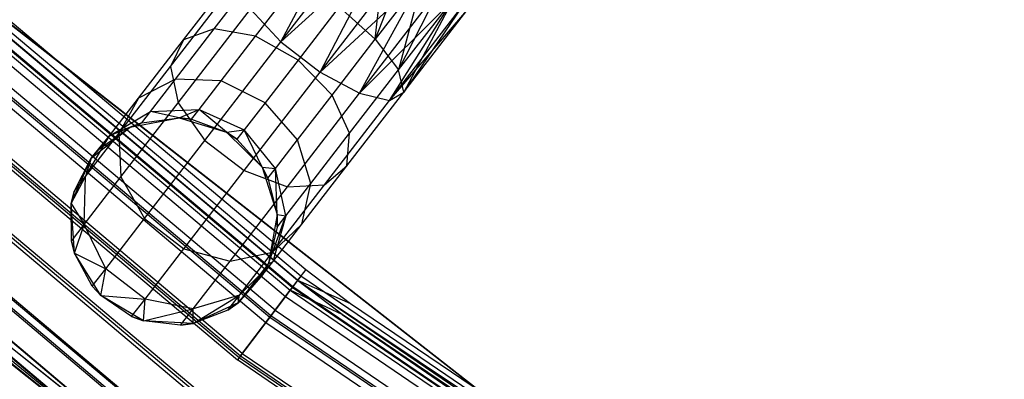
# Model space of a CAD drawing. Extents: x 3 to 49, y 3 to 103.
# Tile 4 of 101: x 12.012 to 13.433, y 7.909 to 8.428. Entities that reach past the tile are written whole.
import ezdxf

# ---------------------------------------------------------------- set-up
doc = ezdxf.new("R2010")
doc.units = 0
doc.header["$LTSCALE"] = 2.54
doc.layers.get('0').update_dxf_attribs({"linetype": 'CONTINUOUS'})

# ---------------------------------------------------------------- blocks, each defined once
blk = doc.blocks.new('HOTEL-MOOD-11782-11790_STL')
at = {"color": 0}
for p, q in [((12.4173, 8.0577, 122.6863), (10.6405, 9.5537, 122.6863)), ((12.4173, 8.0577, 122.6863), (10.6405, 9.5537, 122.6863)), ((10.6487, 9.5626, 152.6951), (12.4246, 8.0674, 152.6951)), ((10.6487, 9.5626, 152.6951), (12.4246, 8.0674, 152.6951)), ((10.6268, 9.5391, 122.6863), (12.4052, 8.0418, 122.6863)), ((10.6268, 9.5391, 122.6863), (12.4052, 8.0418, 122.6863)), ((10.6277, 9.5401, 122.6042), (12.406, 8.0428, 122.6042)), ((10.6277, 9.5401, 122.6042), (12.406, 8.0428, 122.6042)), ((12.4125, 8.0514, 152.6951), (10.6351, 9.548, 152.6951)), ((12.4125, 8.0514, 152.6951), (10.6351, 9.548, 152.6951)), ((12.4129, 8.0519, 152.7797), (10.6355, 9.5484, 152.7797)), ((12.4129, 8.0519, 152.7797), (10.6355, 9.5484, 152.7797)), ((10.6154, 9.5269, 122.6129), (12.3951, 8.0285, 122.6129)), ((10.6154, 9.5269, 122.6129), (12.3951, 8.0285, 122.6129)), ((10.6232, 9.5352, 152.771), (12.402, 8.0375, 152.771)), ((10.6232, 9.5352, 152.771), (12.402, 8.0375, 152.771)), ((10.59, 9.4997, 152.8319), (12.3727, 7.9988, 152.8319)), ((10.59, 9.4997, 152.8319), (12.3727, 7.9988, 152.8319)), ((10.5919, 9.5017, 122.5385), (12.3743, 8.001, 122.5385)), ((10.5919, 9.5017, 122.5385), (12.3743, 8.001, 122.5385)), ((12.3802, 8.0087, 152.8475), (10.5985, 9.5088, 152.8475)), ((12.3802, 8.0087, 152.8475), (10.5985, 9.5088, 152.8475)), ((10.5834, 9.4926, 122.5541), (12.3668, 7.9911, 122.5541)), ((10.5834, 9.4926, 122.5541), (12.3668, 7.9911, 122.5541)), ((10.5371, 9.4431, 122.5214), (12.3259, 7.937, 122.5214)), ((10.5371, 9.4431, 122.5214), (12.3259, 7.937, 122.5214)), ((10.5401, 9.4463, 122.5019), (12.3286, 7.9406, 122.5019)), ((10.5401, 9.4463, 122.5019), (12.3286, 7.9406, 122.5019)), ((10.5421, 9.4484, 152.8656), (12.3303, 7.9428, 152.8656)), ((10.5421, 9.4484, 152.8656), (12.3303, 7.9428, 152.8656)), ((12.3329, 7.9464, 152.8851), (10.5451, 9.4516, 152.8851)), ((12.3329, 7.9464, 152.8851), (10.5451, 9.4516, 152.8851)), ((10.4827, 9.3848, 122.5019), (12.2778, 7.8735, 122.5019)), ((10.4827, 9.3848, 122.5019), (12.2778, 7.8735, 122.5019)), ((12.2804, 7.8771, 122.5214), (10.4857, 9.3881, 122.5214)), ((12.2804, 7.8771, 122.5214), (10.4857, 9.3881, 122.5214)), ((12.2805, 7.8772, 152.8851), (10.4858, 9.3882, 152.8851)), ((12.2805, 7.8772, 152.8851), (10.4858, 9.3882, 152.8851)), ((10.4889, 9.3914, 152.8656), (12.2832, 7.8807, 152.8656)), ((10.4889, 9.3914, 152.8656), (12.2832, 7.8807, 152.8656)), ((10.441, 9.3402, 152.8317), (12.2409, 7.8248, 152.8317)), ((10.441, 9.3402, 152.8317), (12.2409, 7.8248, 152.8317)), ((10.431, 9.3294, 122.5385), (12.232, 7.8131, 122.5385)), ((10.431, 9.3294, 122.5385), (12.232, 7.8131, 122.5385)), ((12.2333, 7.8149, 152.8474), (10.4325, 9.3311, 152.8474)), ((12.2333, 7.8149, 152.8474), (10.4325, 9.3311, 152.8474)), ((10.4395, 9.3385, 122.5541), (12.2395, 7.823, 122.5541)), ((10.4395, 9.3385, 122.5541), (12.2395, 7.823, 122.5541)), ((10.4075, 9.3043, 122.6129), (12.2112, 7.7856, 122.6129)), ((10.4075, 9.3043, 122.6129), (12.2112, 7.7856, 122.6129)), ((10.4079, 9.3047, 152.7708), (12.2115, 7.7861, 152.7708)), ((10.4079, 9.3047, 152.7708), (12.2115, 7.7861, 152.7708)), ((10.3952, 9.2911, 122.6042), (12.2003, 7.7713, 122.6042)), ((10.3952, 9.2911, 122.6042), (12.2003, 7.7713, 122.6042)), ((12.2007, 7.7717, 152.7795), (10.3955, 9.2915, 152.7795)), ((12.2007, 7.7717, 152.7795), (10.3955, 9.2915, 152.7795)), ((10.928, 9.2576, 122.7154), (13.4109, 7.3178, 122.7154)), ((13.4109, 7.3178, 122.6954), (10.928, 9.2576, 122.6954)), ((10.928, 9.2576, 122.7154), (13.4109, 7.3178, 122.7154)), ((13.4109, 7.3178, 122.6954), (10.928, 9.2576, 122.6954)), ((10.9664, 8.7769, 122.6863), (12.2011, 7.7723, 122.6863)), ((12.2112, 7.7856, 122.6129), (10.9664, 8.7769, 122.6863)), ((12.2112, 7.7856, 122.6129), (10.9664, 8.7769, 122.6863)), ((10.9664, 8.7769, 152.6949), (12.2011, 7.7723, 152.6949)), ((10.9664, 8.7769, 122.6863), (12.2011, 7.7723, 122.6863)), ((10.9664, 8.7769, 152.6949), (12.2011, 7.7723, 152.6949)), ((10.9664, 8.7769, 152.6949), (12.2115, 7.7861, 152.7708)), ((10.9664, 8.7769, 152.6949), (12.2115, 7.7861, 152.7708)), ((12.2003, 7.7713, 122.6042), (10.9533, 8.7618, 122.6863)), ((12.2003, 7.7713, 122.6042), (10.9533, 8.7618, 122.6863)), ((12.2007, 7.7717, 152.7795), (10.9533, 8.7618, 152.6949)), ((12.2007, 7.7717, 152.7795), (10.9533, 8.7618, 152.6949)), ((12.3888, 8.3966, 125.9854), (12.4838, 8.5753, 126.0042)), ((12.3888, 8.3966, 125.9854), (12.4838, 8.5753, 126.0042)), ((12.3888, 8.3966, 125.9854), (12.5106, 8.5546, 126.0171)), ((12.3888, 8.3966, 125.9854), (12.5106, 8.5546, 126.0171)), ((12.3888, 8.3966, 125.9854), (12.539, 8.5327, 126.0214)), ((12.3888, 8.3966, 125.9854), (12.539, 8.5327, 126.0214)), ((12.4456, 8.3528, 125.9854), (12.539, 8.5327, 126.0214)), ((12.4456, 8.3528, 125.9854), (12.539, 8.5327, 126.0214)), ((12.525, 8.4003, 125.7206), (12.539, 8.5327, 125.7214)), ((12.525, 8.4003, 125.7206), (12.539, 8.5327, 125.7214)), ((12.2482, 8.3993, 125.7613), (12.3302, 8.5057, 125.8297)), ((12.2482, 8.3993, 125.7613), (12.3302, 8.5057, 125.8297)), ((12.2924, 8.415, 125.707), (12.363, 8.5066, 125.7659)), ((12.2924, 8.415, 125.707), (12.363, 8.5066, 125.7659)), ((12.4456, 8.3528, 125.9854), (12.5675, 8.5108, 126.0171)), ((12.4456, 8.3528, 125.9854), (12.5675, 8.5108, 126.0171)), ((12.5675, 8.5108, 125.7258), (12.525, 8.4003, 125.7206)), ((12.5675, 8.5108, 125.7258), (12.525, 8.4003, 125.7206)), ((12.4456, 8.3528, 125.9854), (12.5942, 8.4902, 126.0042)), ((12.4456, 8.3528, 125.9854), (12.5942, 8.4902, 126.0042)), ((12.5023, 8.3221, 125.9537), (12.5942, 8.4902, 126.0042)), ((12.5023, 8.3221, 125.9537), (12.5942, 8.4902, 126.0042)), ((12.5942, 8.4902, 125.7386), (12.525, 8.4003, 125.7206)), ((12.5942, 8.4902, 125.7386), (12.525, 8.4003, 125.7206)), ((12.5942, 8.4902, 125.7386), (12.5585, 8.3558, 125.7659)), ((12.5942, 8.4902, 125.7386), (12.5585, 8.3558, 125.7659)), ((12.2294, 8.3609, 125.8189), (12.3236, 8.483, 125.8975)), ((12.2294, 8.3609, 125.8189), (12.3236, 8.483, 125.8975)), ((12.3521, 8.4044, 125.6685), (12.4146, 8.4854, 125.7206)), ((12.3521, 8.4044, 125.6685), (12.4146, 8.4854, 125.7206)), ((12.5023, 8.3221, 125.9537), (12.6178, 8.472, 125.9837)), ((12.5023, 8.3221, 125.9537), (12.6178, 8.472, 125.9837)), ((12.6178, 8.472, 125.7591), (12.5585, 8.3558, 125.7659)), ((12.6178, 8.472, 125.7591), (12.5585, 8.3558, 125.7659)), ((12.473, 8.4471, 125.7043), (12.4134, 8.3698, 125.6546)), ((12.473, 8.4471, 125.7043), (12.4134, 8.3698, 125.6546)), ((12.525, 8.4003, 125.7206), (12.473, 8.4471, 125.7043)), ((12.525, 8.4003, 125.7206), (12.473, 8.4471, 125.7043)), ((12.5023, 8.3221, 125.9537), (12.6368, 8.4573, 125.9566)), ((12.5023, 8.3221, 125.9537), (12.6368, 8.4573, 125.9566)), ((12.5457, 8.3117, 125.8975), (12.6368, 8.4573, 125.9566)), ((12.5457, 8.3117, 125.8975), (12.6368, 8.4573, 125.9566)), ((12.5457, 8.3117, 125.8975), (12.6501, 8.4471, 125.9246)), ((12.5457, 8.3117, 125.8975), (12.6501, 8.4471, 125.9246)), ((12.5585, 8.3558, 125.7659), (12.6368, 8.4573, 125.7862)), ((12.5585, 8.3558, 125.7659), (12.6368, 8.4573, 125.7862)), ((12.6368, 8.4573, 125.7862), (12.566, 8.3239, 125.8297)), ((12.6368, 8.4573, 125.7862), (12.566, 8.3239, 125.8297)), ((12.6501, 8.4471, 125.8182), (12.566, 8.3239, 125.8297)), ((12.6501, 8.4471, 125.8182), (12.566, 8.3239, 125.8297)), ((12.2405, 8.3085, 125.8667), (12.3447, 8.4436, 125.9537)), ((12.2405, 8.3085, 125.8667), (12.3447, 8.4436, 125.9537)), ((12.3447, 8.4436, 125.9537), (12.3888, 8.3966, 125.9854)), ((12.3447, 8.4436, 125.9537), (12.3888, 8.3966, 125.9854)), ((12.5457, 8.3117, 125.8975), (12.657, 8.4418, 125.8895)), ((12.5457, 8.3117, 125.8975), (12.657, 8.4418, 125.8895)), ((12.566, 8.3239, 125.8297), (12.657, 8.4418, 125.8895)), ((12.566, 8.3239, 125.8297), (12.657, 8.4418, 125.8533)), ((12.566, 8.3239, 125.8297), (12.657, 8.4418, 125.8895)), ((12.566, 8.3239, 125.8297), (12.657, 8.4418, 125.8533)), ((12.2364, 8.3424, 125.6152), (12.2924, 8.415, 125.707)), ((12.2364, 8.3424, 125.6152), (12.2924, 8.415, 125.707)), ((12.2924, 8.415, 125.707), (12.2482, 8.3993, 125.7613)), ((12.2924, 8.415, 125.707), (12.2482, 8.3993, 125.7613)), ((12.3521, 8.4044, 125.6685), (12.2924, 8.415, 125.707)), ((12.3521, 8.4044, 125.6685), (12.2924, 8.415, 125.707)), ((12.3024, 8.34, 125.5872), (12.3521, 8.4044, 125.6685)), ((12.3024, 8.34, 125.5872), (12.3521, 8.4044, 125.6685)), ((12.4134, 8.3698, 125.6546), (12.3521, 8.4044, 125.6685)), ((12.4134, 8.3698, 125.6546), (12.3521, 8.4044, 125.6685)), ((12.183, 8.3149, 125.6547), (12.2482, 8.3993, 125.7613)), ((12.183, 8.3149, 125.6547), (12.2482, 8.3993, 125.7613)), ((12.2482, 8.3993, 125.7613), (12.2294, 8.3609, 125.8189)), ((12.2482, 8.3993, 125.7613), (12.2294, 8.3609, 125.8189)), ((12.2789, 8.2541, 125.8937), (12.3888, 8.3966, 125.9854)), ((12.2789, 8.2541, 125.8937), (12.3888, 8.3966, 125.9854)), ((12.3888, 8.3966, 125.9854), (12.4456, 8.3528, 125.9854)), ((12.3888, 8.3966, 125.9854), (12.4456, 8.3528, 125.9854)), ((12.4625, 8.3192, 125.6685), (12.525, 8.4003, 125.7206)), ((12.4625, 8.3192, 125.6685), (12.525, 8.4003, 125.7206)), ((12.525, 8.4003, 125.7206), (12.5585, 8.3558, 125.7659)), ((12.525, 8.4003, 125.7206), (12.5585, 8.3558, 125.7659)), ((12.1547, 8.264, 125.6966), (12.2294, 8.3609, 125.8189)), ((12.1547, 8.264, 125.6966), (12.2294, 8.3609, 125.8189)), ((12.2294, 8.3609, 125.8189), (12.2405, 8.3085, 125.8667)), ((12.2294, 8.3609, 125.8189), (12.2405, 8.3085, 125.8667)), ((12.4134, 8.3698, 125.6546), (12.3661, 8.3085, 125.5771)), ((12.4134, 8.3698, 125.6546), (12.3661, 8.3085, 125.5771)), ((12.4625, 8.3192, 125.6685), (12.4134, 8.3698, 125.6546)), ((12.4625, 8.3192, 125.6685), (12.4134, 8.3698, 125.6546)), ((12.3357, 8.2103, 125.8937), (12.4456, 8.3528, 125.9854)), ((12.3357, 8.2103, 125.8937), (12.4456, 8.3528, 125.9854)), ((12.4456, 8.3528, 125.9854), (12.5023, 8.3221, 125.9537)), ((12.4456, 8.3528, 125.9854), (12.5023, 8.3221, 125.9537)), ((12.4879, 8.2643, 125.707), (12.5585, 8.3558, 125.7659)), ((12.4879, 8.2643, 125.707), (12.5585, 8.3558, 125.7659)), ((12.566, 8.3239, 125.8297), (12.5585, 8.3558, 125.7659)), ((12.566, 8.3239, 125.8297), (12.5585, 8.3558, 125.7659)), ((12.2364, 8.3424, 125.6152), (12.183, 8.3149, 125.6547)), ((12.2364, 8.3424, 125.6152), (12.183, 8.3149, 125.6547)), ((12.2004, 8.2957, 125.4996), (12.2364, 8.3424, 125.6152)), ((12.2004, 8.2957, 125.4996), (12.2364, 8.3424, 125.6152)), ((12.3024, 8.34, 125.5872), (12.2364, 8.3424, 125.6152)), ((12.3024, 8.34, 125.5872), (12.2364, 8.3424, 125.6152)), ((12.2706, 8.2987, 125.4849), (12.3024, 8.34, 125.5872)), ((12.2706, 8.2987, 125.4849), (12.3024, 8.34, 125.5872)), ((12.3661, 8.3085, 125.5771), (12.3024, 8.34, 125.5872)), ((12.3661, 8.3085, 125.5771), (12.3024, 8.34, 125.5872)), ((12.3981, 8.187, 125.8667), (12.5023, 8.3221, 125.9537)), ((12.3981, 8.187, 125.8667), (12.5023, 8.3221, 125.9537)), ((12.4129, 8.2549, 125.5872), (12.4625, 8.3192, 125.6685)), ((12.4129, 8.2549, 125.5872), (12.4625, 8.3192, 125.6685)), ((12.4879, 8.2643, 125.707), (12.4625, 8.3192, 125.6685)), ((12.4879, 8.2643, 125.707), (12.4625, 8.3192, 125.6685)), ((12.484, 8.2175, 125.7613), (12.566, 8.3239, 125.8297)), ((12.484, 8.2175, 125.7613), (12.566, 8.3239, 125.8297)), ((12.5023, 8.3221, 125.9537), (12.5457, 8.3117, 125.8975)), ((12.5023, 8.3221, 125.9537), (12.5457, 8.3117, 125.8975)), ((12.5457, 8.3117, 125.8975), (12.566, 8.3239, 125.8297)), ((12.5457, 8.3117, 125.8975), (12.566, 8.3239, 125.8297)), ((12.1412, 8.2607, 125.5203), (12.183, 8.3149, 125.6547)), ((12.1412, 8.2607, 125.5203), (12.183, 8.3149, 125.6547)), ((12.183, 8.3149, 125.6547), (12.1547, 8.264, 125.6966)), ((12.183, 8.3149, 125.6547), (12.1547, 8.264, 125.6966)), ((12.1578, 8.2012, 125.7313), (12.2405, 8.3085, 125.8667)), ((12.1578, 8.2012, 125.7313), (12.2405, 8.3085, 125.8667)), ((12.2405, 8.3085, 125.8667), (12.2789, 8.2541, 125.8937)), ((12.2405, 8.3085, 125.8667), (12.2789, 8.2541, 125.8937)), ((12.3661, 8.3085, 125.5771), (12.3358, 8.2691, 125.4796)), ((12.3661, 8.3085, 125.5771), (12.3358, 8.2691, 125.4796)), ((12.4129, 8.2549, 125.5872), (12.3661, 8.3085, 125.5771)), ((12.4129, 8.2549, 125.5872), (12.3661, 8.3085, 125.5771)), ((12.4516, 8.1896, 125.8189), (12.5457, 8.3117, 125.8975)), ((12.4516, 8.1896, 125.8189), (12.5457, 8.3117, 125.8975)), ((12.1412, 8.2607, 125.5203), (12.2004, 8.2957, 125.4996)), ((12.1412, 8.2607, 125.5203), (12.2004, 8.2957, 125.4996)), ((12.188, 8.2796, 125.3714), (12.2004, 8.2957, 125.4996)), ((12.188, 8.2796, 125.3714), (12.2004, 8.2957, 125.4996)), ((12.2004, 8.2957, 125.4996), (12.2706, 8.2987, 125.4849)), ((12.2004, 8.2957, 125.4996), (12.2706, 8.2987, 125.4849)), ((12.2416, 8.2866, 125.3714), (12.2004, 8.2957, 125.4996)), ((12.2416, 8.2866, 125.3714), (12.2004, 8.2957, 125.4996)), ((12.2416, 8.2866, 125.3714), (12.2706, 8.2987, 125.4849)), ((12.2416, 8.2866, 125.3714), (12.2706, 8.2987, 125.4849)), ((12.2596, 8.2845, 125.3714), (12.2706, 8.2987, 125.4849)), ((12.2596, 8.2845, 125.3714), (12.2706, 8.2987, 125.4849)), ((12.3103, 8.2657, 125.3714), (12.2706, 8.2987, 125.4849)), ((12.2706, 8.2987, 125.4849), (12.3358, 8.2691, 125.4796)), ((12.3103, 8.2657, 125.3714), (12.2706, 8.2987, 125.4849)), ((12.2706, 8.2987, 125.4849), (12.3358, 8.2691, 125.4796)), ((12.188, 8.2796, 125.3714), (12.1412, 8.2607, 125.5203)), ((12.188, 8.2796, 125.3714), (12.1412, 8.2607, 125.5203)), ((12.1711, 8.2731, 122.714), (12.2416, 8.2866, 122.714)), ((12.1711, 8.2731, 122.714), (12.2416, 8.2866, 122.714)), ((12.1711, 8.2731, 125.3714), (12.188, 8.2796, 125.3714)), ((12.188, 8.2796, 125.3714), (12.1711, 8.2731, 122.714)), ((12.188, 8.2796, 125.3714), (12.1711, 8.2731, 122.714)), ((12.1711, 8.2731, 125.3714), (12.188, 8.2796, 125.3714)), ((12.188, 8.2796, 125.3714), (12.2416, 8.2866, 122.714)), ((12.188, 8.2796, 125.3714), (12.2416, 8.2866, 125.3714)), ((12.188, 8.2796, 125.3714), (12.2416, 8.2866, 122.714)), ((12.188, 8.2796, 125.3714), (12.2416, 8.2866, 125.3714)), ((12.2416, 8.2866, 122.714), (12.3103, 8.2657, 122.714)), ((12.2416, 8.2866, 125.3714), (12.2416, 8.2866, 122.714)), ((12.2416, 8.2866, 125.3714), (12.2416, 8.2866, 122.714)), ((12.2416, 8.2866, 125.3714), (12.2596, 8.2845, 125.3714)), ((12.2596, 8.2845, 125.3714), (12.2416, 8.2866, 122.714)), ((12.2596, 8.2845, 125.3714), (12.2416, 8.2866, 122.714)), ((12.2416, 8.2866, 122.714), (12.3103, 8.2657, 122.714)), ((12.2416, 8.2866, 125.3714), (12.2596, 8.2845, 125.3714)), ((12.2596, 8.2845, 125.3714), (12.3103, 8.2657, 122.714)), ((12.2596, 8.2845, 125.3714), (12.3103, 8.2657, 125.3714)), ((12.2596, 8.2845, 125.3714), (12.3103, 8.2657, 122.714)), ((12.2596, 8.2845, 125.3714), (12.3103, 8.2657, 125.3714)), ((12.1067, 8.2017, 125.5424), (12.1547, 8.264, 125.6966)), ((12.1067, 8.2017, 125.5424), (12.1547, 8.264, 125.6966)), ((12.1067, 8.2017, 125.5424), (12.1412, 8.2607, 125.5203)), ((12.1067, 8.2017, 125.5424), (12.1412, 8.2607, 125.5203)), ((12.1149, 8.2284, 122.714), (12.1711, 8.2731, 122.714)), ((12.1149, 8.2284, 122.714), (12.1711, 8.2731, 122.714)), ((12.1149, 8.2284, 125.3714), (12.1412, 8.2607, 125.5203)), ((12.1149, 8.2284, 125.3714), (12.1412, 8.2607, 125.5203)), ((12.1268, 8.242, 125.3714), (12.1711, 8.2731, 122.714)), ((12.1268, 8.242, 125.3714), (12.1711, 8.2731, 125.3714)), ((12.1268, 8.242, 125.3714), (12.1711, 8.2731, 122.714)), ((12.1268, 8.242, 125.3714), (12.1711, 8.2731, 125.3714)), ((12.1268, 8.242, 125.3714), (12.1412, 8.2607, 125.5203)), ((12.1268, 8.242, 125.3714), (12.1412, 8.2607, 125.5203)), ((12.1711, 8.2731, 125.3714), (12.1412, 8.2607, 125.5203)), ((12.1711, 8.2731, 125.3714), (12.1412, 8.2607, 125.5203)), ((12.1547, 8.264, 125.6966), (12.1578, 8.2012, 125.7313)), ((12.1547, 8.264, 125.6966), (12.1578, 8.2012, 125.7313)), ((12.1711, 8.2731, 125.3714), (12.1711, 8.2731, 122.714)), ((12.1711, 8.2731, 125.3714), (12.1711, 8.2731, 122.714)), ((12.3103, 8.2657, 125.3714), (12.3358, 8.2691, 125.4796)), ((12.3103, 8.2657, 125.3714), (12.3358, 8.2691, 125.4796)), ((12.3103, 8.2657, 122.714), (12.3615, 8.2154, 122.714)), ((12.3103, 8.2657, 125.3714), (12.3103, 8.2657, 122.714)), ((12.3103, 8.2657, 125.3714), (12.3103, 8.2657, 122.714)), ((12.3103, 8.2657, 125.3714), (12.3253, 8.2556, 125.3714)), ((12.3253, 8.2556, 125.3714), (12.3103, 8.2657, 122.714)), ((12.3253, 8.2556, 125.3714), (12.3103, 8.2657, 122.714)), ((12.3103, 8.2657, 122.714), (12.3615, 8.2154, 122.714)), ((12.3103, 8.2657, 125.3714), (12.3253, 8.2556, 125.3714)), ((12.3358, 8.2691, 125.4796), (12.3253, 8.2556, 125.3714)), ((12.3358, 8.2691, 125.4796), (12.3253, 8.2556, 125.3714)), ((12.381, 8.2136, 125.4849), (12.3358, 8.2691, 125.4796)), ((12.381, 8.2136, 125.4849), (12.3358, 8.2691, 125.4796)), ((12.3615, 8.2154, 125.3714), (12.3358, 8.2691, 125.4796)), ((12.3615, 8.2154, 125.3714), (12.3358, 8.2691, 125.4796)), ((12.4319, 8.1916, 125.6152), (12.4879, 8.2643, 125.707)), ((12.4319, 8.1916, 125.6152), (12.4879, 8.2643, 125.707)), ((12.484, 8.2175, 125.7613), (12.4879, 8.2643, 125.707)), ((12.484, 8.2175, 125.7613), (12.4879, 8.2643, 125.707)), ((12.1917, 8.141, 125.7509), (12.2789, 8.2541, 125.8937)), ((12.1917, 8.141, 125.7509), (12.2789, 8.2541, 125.8937)), ((12.2789, 8.2541, 125.8937), (12.3357, 8.2103, 125.8937)), ((12.2789, 8.2541, 125.8937), (12.3357, 8.2103, 125.8937)), ((12.3253, 8.2556, 125.3714), (12.3615, 8.2154, 122.714)), ((12.3253, 8.2556, 125.3714), (12.3615, 8.2154, 125.3714)), ((12.3253, 8.2556, 125.3714), (12.3615, 8.2154, 122.714)), ((12.3253, 8.2556, 125.3714), (12.3615, 8.2154, 125.3714)), ((12.381, 8.2136, 125.4849), (12.4129, 8.2549, 125.5872)), ((12.381, 8.2136, 125.4849), (12.4129, 8.2549, 125.5872)), ((12.4319, 8.1916, 125.6152), (12.4129, 8.2549, 125.5872)), ((12.4319, 8.1916, 125.6152), (12.4129, 8.2549, 125.5872)), ((12.1149, 8.2284, 122.714), (12.1268, 8.242, 125.3714)), ((12.1149, 8.2284, 125.3714), (12.1268, 8.242, 125.3714)), ((12.1149, 8.2284, 122.714), (12.1268, 8.242, 125.3714)), ((12.1149, 8.2284, 125.3714), (12.1268, 8.242, 125.3714)), ((12.086, 8.1627, 122.714), (12.1149, 8.2284, 122.714)), ((12.086, 8.1627, 122.714), (12.1149, 8.2284, 122.714)), ((12.0902, 8.1803, 125.3714), (12.1149, 8.2284, 122.714)), ((12.0902, 8.1803, 125.3714), (12.1149, 8.2284, 122.714)), ((12.0902, 8.1803, 125.3714), (12.1149, 8.2284, 125.3714)), ((12.0902, 8.1803, 125.3714), (12.1149, 8.2284, 125.3714)), ((12.1149, 8.2284, 125.3714), (12.1067, 8.2017, 125.5424)), ((12.1149, 8.2284, 125.3714), (12.1067, 8.2017, 125.5424)), ((12.1149, 8.2284, 125.3714), (12.1149, 8.2284, 122.714)), ((12.1149, 8.2284, 125.3714), (12.1149, 8.2284, 122.714)), ((12.4189, 8.133, 125.6547), (12.484, 8.2175, 125.7613)), ((12.4189, 8.133, 125.6547), (12.484, 8.2175, 125.7613)), ((12.4516, 8.1896, 125.8189), (12.484, 8.2175, 125.7613)), ((12.4516, 8.1896, 125.8189), (12.484, 8.2175, 125.7613)), ((12.2485, 8.0972, 125.7509), (12.3357, 8.2103, 125.8937)), ((12.2485, 8.0972, 125.7509), (12.3357, 8.2103, 125.8937)), ((12.3357, 8.2103, 125.8937), (12.3981, 8.187, 125.8667)), ((12.3357, 8.2103, 125.8937), (12.3981, 8.187, 125.8667)), ((12.3615, 8.2154, 122.714), (12.3834, 8.147, 122.714)), ((12.3615, 8.2154, 125.3714), (12.3615, 8.2154, 122.714)), ((12.3615, 8.2154, 125.3714), (12.3615, 8.2154, 122.714)), ((12.3615, 8.2154, 125.3714), (12.37, 8.1994, 125.3714)), ((12.37, 8.1994, 125.3714), (12.3615, 8.2154, 122.714)), ((12.37, 8.1994, 125.3714), (12.3615, 8.2154, 122.714)), ((12.3615, 8.2154, 122.714), (12.3834, 8.147, 122.714)), ((12.3615, 8.2154, 125.3714), (12.37, 8.1994, 125.3714)), ((12.3615, 8.2154, 125.3714), (12.381, 8.2136, 125.4849)), ((12.3615, 8.2154, 125.3714), (12.381, 8.2136, 125.4849)), ((12.37, 8.1994, 125.3714), (12.381, 8.2136, 125.4849)), ((12.37, 8.1994, 125.3714), (12.381, 8.2136, 125.4849)), ((12.3959, 8.1449, 125.4996), (12.381, 8.2136, 125.4849)), ((12.3834, 8.147, 125.3714), (12.381, 8.2136, 125.4849)), ((12.3959, 8.1449, 125.4996), (12.381, 8.2136, 125.4849)), ((12.3834, 8.147, 125.3714), (12.381, 8.2136, 125.4849)), ((12.086, 8.1627, 125.3714), (12.1067, 8.2017, 125.5424)), ((12.086, 8.1627, 125.3714), (12.1067, 8.2017, 125.5424)), ((12.0902, 8.1803, 125.3714), (12.1067, 8.2017, 125.5424)), ((12.0902, 8.1803, 125.3714), (12.1067, 8.2017, 125.5424)), ((12.1047, 8.1323, 125.5606), (12.1067, 8.2017, 125.5424)), ((12.1047, 8.1323, 125.5606), (12.1067, 8.2017, 125.5424)), ((12.1047, 8.1323, 125.5606), (12.1578, 8.2012, 125.7313)), ((12.1047, 8.1323, 125.5606), (12.1578, 8.2012, 125.7313)), ((12.1578, 8.2012, 125.7313), (12.1917, 8.141, 125.7509)), ((12.1578, 8.2012, 125.7313), (12.1917, 8.141, 125.7509)), ((12.37, 8.1994, 125.3714), (12.3834, 8.147, 122.714)), ((12.37, 8.1994, 125.3714), (12.3834, 8.147, 125.3714)), ((12.37, 8.1994, 125.3714), (12.3834, 8.147, 122.714)), ((12.37, 8.1994, 125.3714), (12.3834, 8.147, 125.3714)), ((12.3768, 8.0927, 125.6966), (12.4516, 8.1896, 125.8189)), ((12.3768, 8.0927, 125.6966), (12.4516, 8.1896, 125.8189)), ((12.3959, 8.1449, 125.4996), (12.4319, 8.1916, 125.6152)), ((12.3959, 8.1449, 125.4996), (12.4319, 8.1916, 125.6152)), ((12.3981, 8.187, 125.8667), (12.4516, 8.1896, 125.8189)), ((12.3981, 8.187, 125.8667), (12.4516, 8.1896, 125.8189)), ((12.4189, 8.133, 125.6547), (12.4319, 8.1916, 125.6152)), ((12.4189, 8.133, 125.6547), (12.4319, 8.1916, 125.6152)), ((12.086, 8.1627, 125.3714), (12.0902, 8.1803, 125.3714)), ((12.0902, 8.1803, 125.3714), (12.086, 8.1627, 122.714)), ((12.0902, 8.1803, 125.3714), (12.086, 8.1627, 122.714)), ((12.086, 8.1627, 125.3714), (12.0902, 8.1803, 125.3714)), ((12.3153, 8.0797, 125.7313), (12.3981, 8.187, 125.8667)), ((12.3153, 8.0797, 125.7313), (12.3981, 8.187, 125.8667)), ((12.0909, 8.091, 122.714), (12.086, 8.1627, 122.714)), ((12.0864, 8.1086, 125.3714), (12.086, 8.1627, 122.714)), ((12.0909, 8.091, 122.714), (12.086, 8.1627, 122.714)), ((12.0864, 8.1086, 125.3714), (12.086, 8.1627, 125.3714)), ((12.086, 8.1627, 125.3714), (12.086, 8.1627, 122.714)), ((12.0864, 8.1086, 125.3714), (12.086, 8.1627, 122.714)), ((12.086, 8.1627, 125.3714), (12.086, 8.1627, 122.714)), ((12.086, 8.1627, 125.3714), (12.1047, 8.1323, 125.5606)), ((12.0864, 8.1086, 125.3714), (12.086, 8.1627, 125.3714)), ((12.086, 8.1627, 125.3714), (12.1047, 8.1323, 125.5606)), ((12.3834, 8.147, 122.714), (12.371, 8.0763, 122.714)), ((12.3834, 8.147, 122.714), (12.371, 8.0763, 122.714)), ((12.3834, 8.147, 125.3714), (12.3834, 8.147, 122.714)), ((12.3834, 8.147, 125.3714), (12.3834, 8.147, 122.714)), ((12.3834, 8.147, 125.3714), (12.3835, 8.1289, 125.3714)), ((12.3835, 8.1289, 125.3714), (12.3834, 8.147, 122.714)), ((12.3835, 8.1289, 125.3714), (12.3834, 8.147, 122.714)), ((12.3834, 8.147, 125.3714), (12.3835, 8.1289, 125.3714)), ((12.3834, 8.147, 125.3714), (12.3959, 8.1449, 125.4996)), ((12.3834, 8.147, 125.3714), (12.3959, 8.1449, 125.4996)), ((12.0864, 8.1086, 125.3714), (12.1047, 8.1323, 125.5606)), ((12.0864, 8.1086, 125.3714), (12.1047, 8.1323, 125.5606)), ((12.0909, 8.091, 125.3714), (12.1047, 8.1323, 125.5606)), ((12.0909, 8.091, 125.3714), (12.1047, 8.1323, 125.5606)), ((12.1357, 8.0684, 125.5709), (12.1047, 8.1323, 125.5606)), ((12.1357, 8.0684, 125.5709), (12.1047, 8.1323, 125.5606)), ((12.1357, 8.0684, 125.5709), (12.1917, 8.141, 125.7509)), ((12.1357, 8.0684, 125.5709), (12.1917, 8.141, 125.7509)), ((12.1917, 8.141, 125.7509), (12.2485, 8.0972, 125.7509)), ((12.1917, 8.141, 125.7509), (12.2485, 8.0972, 125.7509)), ((12.371, 8.0763, 125.3714), (12.3959, 8.1449, 125.4996)), ((12.371, 8.0763, 125.3714), (12.3959, 8.1449, 125.4996)), ((12.3768, 8.0927, 125.6966), (12.4189, 8.133, 125.6547)), ((12.3768, 8.0927, 125.6966), (12.4189, 8.133, 125.6547)), ((12.3959, 8.1449, 125.4996), (12.3771, 8.0788, 125.5203)), ((12.3959, 8.1449, 125.4996), (12.3771, 8.0788, 125.5203)), ((12.3771, 8.0788, 125.5203), (12.4189, 8.133, 125.6547)), ((12.3771, 8.0788, 125.5203), (12.4189, 8.133, 125.6547)), ((12.3835, 8.1289, 125.3714), (12.3959, 8.1449, 125.4996)), ((12.3835, 8.1289, 125.3714), (12.3959, 8.1449, 125.4996)), ((12.3835, 8.1289, 125.3714), (12.371, 8.0763, 122.714)), ((12.3835, 8.1289, 125.3714), (12.371, 8.0763, 125.3714)), ((12.3835, 8.1289, 125.3714), (12.371, 8.0763, 122.714)), ((12.3835, 8.1289, 125.3714), (12.371, 8.0763, 125.3714)), ((12.0909, 8.091, 125.3714), (12.0864, 8.1086, 125.3714)), ((12.0864, 8.1086, 125.3714), (12.0909, 8.091, 122.714)), ((12.0864, 8.1086, 125.3714), (12.0909, 8.091, 122.714)), ((12.0909, 8.091, 125.3714), (12.0864, 8.1086, 125.3714)), ((12.1285, 8.0299, 122.714), (12.0909, 8.091, 122.714)), ((12.1164, 8.0434, 125.3714), (12.0909, 8.091, 122.714)), ((12.1285, 8.0299, 122.714), (12.0909, 8.091, 122.714)), ((12.1164, 8.0434, 125.3714), (12.0909, 8.091, 125.3714)), ((12.0909, 8.091, 125.3714), (12.0909, 8.091, 122.714)), ((12.1164, 8.0434, 125.3714), (12.0909, 8.091, 122.714)), ((12.0909, 8.091, 125.3714), (12.0909, 8.091, 122.714)), ((12.0909, 8.091, 125.3714), (12.1357, 8.0684, 125.5709)), ((12.1164, 8.0434, 125.3714), (12.0909, 8.091, 125.3714)), ((12.0909, 8.091, 125.3714), (12.1357, 8.0684, 125.5709)), ((12.1925, 8.0245, 125.5709), (12.2485, 8.0972, 125.7509)), ((12.1925, 8.0245, 125.5709), (12.2485, 8.0972, 125.7509)), ((12.2485, 8.0972, 125.7509), (12.3153, 8.0797, 125.7313)), ((12.2485, 8.0972, 125.7509), (12.3153, 8.0797, 125.7313)), ((12.3153, 8.0797, 125.7313), (12.3768, 8.0927, 125.6966)), ((12.3153, 8.0797, 125.7313), (12.3768, 8.0927, 125.6966)), ((12.3288, 8.0304, 125.5424), (12.3768, 8.0927, 125.6966)), ((12.3288, 8.0304, 125.5424), (12.3768, 8.0927, 125.6966)), ((12.2622, 8.0108, 125.5606), (12.3153, 8.0797, 125.7313)), ((12.2622, 8.0108, 125.5606), (12.3153, 8.0797, 125.7313)), ((12.3271, 8.0194, 125.3714), (12.3771, 8.0788, 125.5203)), ((12.3271, 8.0194, 125.3714), (12.3771, 8.0788, 125.5203)), ((12.371, 8.0763, 122.714), (12.3271, 8.0194, 122.714)), ((12.371, 8.0763, 122.714), (12.3271, 8.0194, 122.714)), ((12.3771, 8.0788, 125.5203), (12.3288, 8.0304, 125.5424)), ((12.3771, 8.0788, 125.5203), (12.3288, 8.0304, 125.5424)), ((12.3627, 8.0602, 125.3714), (12.3771, 8.0788, 125.5203)), ((12.3627, 8.0602, 125.3714), (12.3771, 8.0788, 125.5203)), ((12.371, 8.0763, 125.3714), (12.3627, 8.0602, 125.3714)), ((12.3627, 8.0602, 125.3714), (12.371, 8.0763, 122.714)), ((12.3627, 8.0602, 125.3714), (12.371, 8.0763, 122.714)), ((12.371, 8.0763, 125.3714), (12.3627, 8.0602, 125.3714)), ((12.371, 8.0763, 125.3714), (12.3771, 8.0788, 125.5203)), ((12.371, 8.0763, 125.3714), (12.3771, 8.0788, 125.5203)), ((12.371, 8.0763, 125.3714), (12.371, 8.0763, 122.714)), ((12.371, 8.0763, 125.3714), (12.371, 8.0763, 122.714)), ((12.1164, 8.0434, 125.3714), (12.1357, 8.0684, 125.5709)), ((12.1164, 8.0434, 125.3714), (12.1357, 8.0684, 125.5709)), ((12.1285, 8.0299, 125.3714), (12.1357, 8.0684, 125.5709)), ((12.1285, 8.0299, 125.3714), (12.1357, 8.0684, 125.5709)), ((12.1925, 8.0245, 125.5709), (12.1357, 8.0684, 125.5709)), ((12.1925, 8.0245, 125.5709), (12.1357, 8.0684, 125.5709)), ((12.4246, 8.0674, 152.6951), (12.4129, 8.0519, 152.7797)), ((12.4246, 8.0674, 152.6951), (12.4129, 8.0519, 152.7797)), ((12.4246, 8.0674, 152.6951), (12.4893, 8.0186, 152.6951)), ((12.4246, 8.0674, 152.6951), (12.4893, 8.0186, 152.6951)), ((12.3627, 8.0602, 125.3714), (12.3271, 8.0194, 122.714)), ((12.3627, 8.0602, 125.3714), (12.3271, 8.0194, 125.3714)), ((12.3627, 8.0602, 125.3714), (12.3271, 8.0194, 122.714)), ((12.3627, 8.0602, 125.3714), (12.3271, 8.0194, 125.3714)), ((12.4129, 8.0519, 152.7797), (12.3802, 8.0087, 152.8475)), ((12.4129, 8.0519, 152.7797), (12.3802, 8.0087, 152.8475)), ((12.4125, 8.0514, 152.6951), (12.402, 8.0375, 152.771)), ((12.4125, 8.0514, 152.6951), (12.402, 8.0375, 152.771)), ((12.4173, 8.0577, 122.6863), (12.406, 8.0428, 122.6042)), ((12.4173, 8.0577, 122.6863), (12.406, 8.0428, 122.6042)), ((12.4773, 8.0026, 152.6951), (12.4125, 8.0514, 152.6951)), ((12.4773, 8.0026, 152.6951), (12.4125, 8.0514, 152.6951)), ((12.4129, 8.0519, 152.7797), (12.4893, 8.0186, 152.6951)), ((12.4129, 8.0519, 152.7797), (12.4893, 8.0186, 152.6951)), ((12.4129, 8.0519, 152.7797), (14.3448, 6.7627, 152.6951)), ((12.4129, 8.0519, 152.7797), (14.3448, 6.7627, 152.6951)), ((12.4129, 8.0519, 152.7797), (14.3348, 6.7461, 152.7797)), ((12.4129, 8.0519, 152.7797), (14.3348, 6.7461, 152.7797)), ((14.3386, 6.7524, 122.6863), (12.4173, 8.0577, 122.6863)), ((14.3386, 6.7524, 122.6863), (12.4173, 8.0577, 122.6863)), ((12.1285, 8.0299, 125.3714), (12.1164, 8.0434, 125.3714)), ((12.1164, 8.0434, 125.3714), (12.1285, 8.0299, 122.714)), ((12.1164, 8.0434, 125.3714), (12.1285, 8.0299, 122.714)), ((12.1285, 8.0299, 125.3714), (12.1164, 8.0434, 125.3714)), ((12.3727, 7.9988, 152.8319), (12.402, 8.0375, 152.771)), ((12.3727, 7.9988, 152.8319), (12.402, 8.0375, 152.771)), ((12.406, 8.0428, 122.6042), (12.3743, 8.001, 122.5385)), ((12.406, 8.0428, 122.6042), (12.3743, 8.001, 122.5385)), ((12.4052, 8.0418, 122.6863), (12.3951, 8.0285, 122.6129)), ((12.4052, 8.0418, 122.6863), (12.3951, 8.0285, 122.6129)), ((12.402, 8.0375, 152.771), (14.3254, 6.7307, 152.771)), ((12.4773, 8.0026, 152.6951), (12.402, 8.0375, 152.771)), ((12.4773, 8.0026, 152.6951), (12.402, 8.0375, 152.771)), ((12.402, 8.0375, 152.771), (14.3254, 6.7307, 152.771)), ((12.4052, 8.0418, 122.6863), (14.3282, 6.7353, 122.6863)), ((12.4052, 8.0418, 122.6863), (14.3282, 6.7353, 122.6863)), ((12.406, 8.0428, 122.6042), (14.3289, 6.7364, 122.6042)), ((12.406, 8.0428, 122.6042), (14.3289, 6.7364, 122.6042)), ((12.1902, 7.9932, 122.714), (12.1285, 8.0299, 122.714)), ((12.1732, 7.9995, 125.3714), (12.1285, 8.0299, 122.714)), ((12.1902, 7.9932, 122.714), (12.1285, 8.0299, 122.714)), ((12.1732, 7.9995, 125.3714), (12.1285, 8.0299, 125.3714)), ((12.1285, 8.0299, 125.3714), (12.1285, 8.0299, 122.714)), ((12.1732, 7.9995, 125.3714), (12.1285, 8.0299, 122.714)), ((12.1285, 8.0299, 125.3714), (12.1285, 8.0299, 122.714)), ((12.1285, 8.0299, 125.3714), (12.1925, 8.0245, 125.5709)), ((12.1732, 7.9995, 125.3714), (12.1285, 8.0299, 125.3714)), ((12.1285, 8.0299, 125.3714), (12.1925, 8.0245, 125.5709)), ((12.1732, 7.9995, 125.3714), (12.1925, 8.0245, 125.5709)), ((12.1732, 7.9995, 125.3714), (12.1925, 8.0245, 125.5709)), ((12.1902, 7.9932, 125.3714), (12.1925, 8.0245, 125.5709)), ((12.1902, 7.9932, 125.3714), (12.1925, 8.0245, 125.5709)), ((12.2622, 8.0108, 125.5606), (12.1925, 8.0245, 125.5709)), ((12.2622, 8.0108, 125.5606), (12.1925, 8.0245, 125.5709)), ((12.2619, 7.9894, 125.3714), (12.3288, 8.0304, 125.5424)), ((12.2619, 7.9894, 125.3714), (12.3288, 8.0304, 125.5424)), ((12.3271, 8.0194, 122.714), (12.2619, 7.9894, 122.714)), ((12.3271, 8.0194, 122.714), (12.2619, 7.9894, 122.714)), ((12.3288, 8.0304, 125.5424), (12.2622, 8.0108, 125.5606)), ((12.3288, 8.0304, 125.5424), (12.2622, 8.0108, 125.5606)), ((12.3123, 8.009, 125.3714), (12.3288, 8.0304, 125.5424)), ((12.3123, 8.009, 125.3714), (12.3288, 8.0304, 125.5424)), ((12.3271, 8.0194, 125.3714), (12.3123, 8.009, 125.3714)), ((12.3123, 8.009, 125.3714), (12.3271, 8.0194, 122.714)), ((12.3123, 8.009, 125.3714), (12.3271, 8.0194, 122.714)), ((12.3271, 8.0194, 125.3714), (12.3123, 8.009, 125.3714)), ((12.3271, 8.0194, 125.3714), (12.3288, 8.0304, 125.5424)), ((12.3271, 8.0194, 125.3714), (12.3288, 8.0304, 125.5424)), ((12.3271, 8.0194, 125.3714), (12.3271, 8.0194, 122.714)), ((12.3271, 8.0194, 125.3714), (12.3271, 8.0194, 122.714)), ((12.3951, 8.0285, 122.6129), (12.3668, 7.9911, 122.5541)), ((12.3951, 8.0285, 122.6129), (12.3668, 7.9911, 122.5541)), ((12.3951, 8.0285, 122.6129), (14.3195, 6.721, 122.6129)), ((12.3951, 8.0285, 122.6129), (14.3195, 6.721, 122.6129)), ((12.4893, 8.0186, 152.6951), (14.3448, 6.7627, 152.6951)), ((12.4893, 8.0186, 152.6951), (14.3448, 6.7627, 152.6951)), ((12.1902, 7.9932, 125.3714), (12.2622, 8.0108, 125.5606)), ((12.1902, 7.9932, 125.3714), (12.2622, 8.0108, 125.5606)), ((12.2439, 7.9871, 125.3714), (12.2622, 8.0108, 125.5606)), ((12.2439, 7.9871, 125.3714), (12.2622, 8.0108, 125.5606)), ((12.2619, 7.9894, 125.3714), (12.2622, 8.0108, 125.5606)), ((12.2619, 7.9894, 125.3714), (12.2622, 8.0108, 125.5606)), ((12.3123, 8.009, 125.3714), (12.2619, 7.9894, 122.714)), ((12.3123, 8.009, 125.3714), (12.2619, 7.9894, 125.3714)), ((12.3123, 8.009, 125.3714), (12.2619, 7.9894, 122.714)), ((12.3123, 8.009, 125.3714), (12.2619, 7.9894, 125.3714)), ((12.3802, 8.0087, 152.8475), (12.3329, 7.9464, 152.8851)), ((12.3802, 8.0087, 152.8475), (12.3329, 7.9464, 152.8851)), ((12.3802, 8.0087, 152.8475), (14.3067, 6.6998, 152.8475)), ((12.3802, 8.0087, 152.8475), (14.3067, 6.6998, 152.8475)), ((12.1902, 7.9932, 125.3714), (12.1732, 7.9995, 125.3714)), ((12.1732, 7.9995, 125.3714), (12.1902, 7.9932, 122.714)), ((12.1732, 7.9995, 125.3714), (12.1902, 7.9932, 122.714)), ((12.1902, 7.9932, 125.3714), (12.1732, 7.9995, 125.3714)), ((12.2619, 7.9894, 122.714), (12.1902, 7.9932, 122.714)), ((12.2439, 7.9871, 125.3714), (12.1902, 7.9932, 122.714)), ((12.2619, 7.9894, 122.714), (12.1902, 7.9932, 122.714)), ((12.2439, 7.9871, 125.3714), (12.1902, 7.9932, 125.3714)), ((12.1902, 7.9932, 125.3714), (12.1902, 7.9932, 122.714)), ((12.2439, 7.9871, 125.3714), (12.1902, 7.9932, 122.714)), ((12.1902, 7.9932, 125.3714), (12.1902, 7.9932, 122.714)), ((12.2439, 7.9871, 125.3714), (12.1902, 7.9932, 125.3714)), ((12.3668, 7.9911, 122.5541), (12.3259, 7.937, 122.5214)), ((12.3668, 7.9911, 122.5541), (12.3259, 7.937, 122.5214)), ((12.3743, 8.001, 122.5385), (12.3286, 7.9406, 122.5019)), ((12.3743, 8.001, 122.5385), (12.3286, 7.9406, 122.5019)), ((12.3303, 7.9428, 152.8656), (12.3727, 7.9988, 152.8319)), ((12.3303, 7.9428, 152.8656), (12.3727, 7.9988, 152.8319)), ((12.3668, 7.9911, 122.5541), (14.2952, 6.6809, 122.5541)), ((12.3668, 7.9911, 122.5541), (14.2952, 6.6809, 122.5541)), ((12.3727, 7.9988, 152.8319), (14.3002, 6.6891, 152.8319)), ((12.3727, 7.9988, 152.8319), (14.3002, 6.6891, 152.8319)), ((12.3743, 8.001, 122.5385), (14.3017, 6.6915, 122.5385)), ((12.3743, 8.001, 122.5385), (14.3017, 6.6915, 122.5385)), ((14.3345, 6.7456, 152.6951), (12.4773, 8.0026, 152.6951)), ((12.4773, 8.0026, 152.6951), (14.3254, 6.7307, 152.771)), ((12.4773, 8.0026, 152.6951), (14.3254, 6.7307, 152.771)), ((14.3345, 6.7456, 152.6951), (12.4773, 8.0026, 152.6951)), ((12.2619, 7.9894, 125.3714), (12.2439, 7.9871, 125.3714)), ((12.2439, 7.9871, 125.3714), (12.2619, 7.9894, 122.714)), ((12.2439, 7.9871, 125.3714), (12.2619, 7.9894, 122.714)), ((12.2619, 7.9894, 125.3714), (12.2439, 7.9871, 125.3714)), ((12.2619, 7.9894, 125.3714), (12.2619, 7.9894, 122.714)), ((12.2619, 7.9894, 125.3714), (12.2619, 7.9894, 122.714)), ((14.26, 6.6229, 122.5214), (12.3259, 7.937, 122.5214)), ((14.26, 6.6229, 122.5214), (12.3259, 7.937, 122.5214)), ((12.3286, 7.9406, 122.5019), (14.2623, 6.6267, 122.5019)), ((12.3286, 7.9406, 122.5019), (14.2623, 6.6267, 122.5019)), ((12.3303, 7.9428, 152.8656), (14.2638, 6.6291, 152.8656)), ((12.3303, 7.9428, 152.8656), (14.2638, 6.6291, 152.8656)), ((12.3329, 7.9464, 152.8851), (14.2661, 6.6329, 152.8851)), ((12.3329, 7.9464, 152.8851), (14.2661, 6.6329, 152.8851))]:
    blk.add_line(p, q, dxfattribs=at)

msp = doc.modelspace()

# ---------------------------------------------------------------- block references
at = {"color": 0}
msp.add_blockref('HOTEL-MOOD-11782-11790_STL', (0, 0), dxfattribs=at)

doc.saveas('drawing.dxf')
